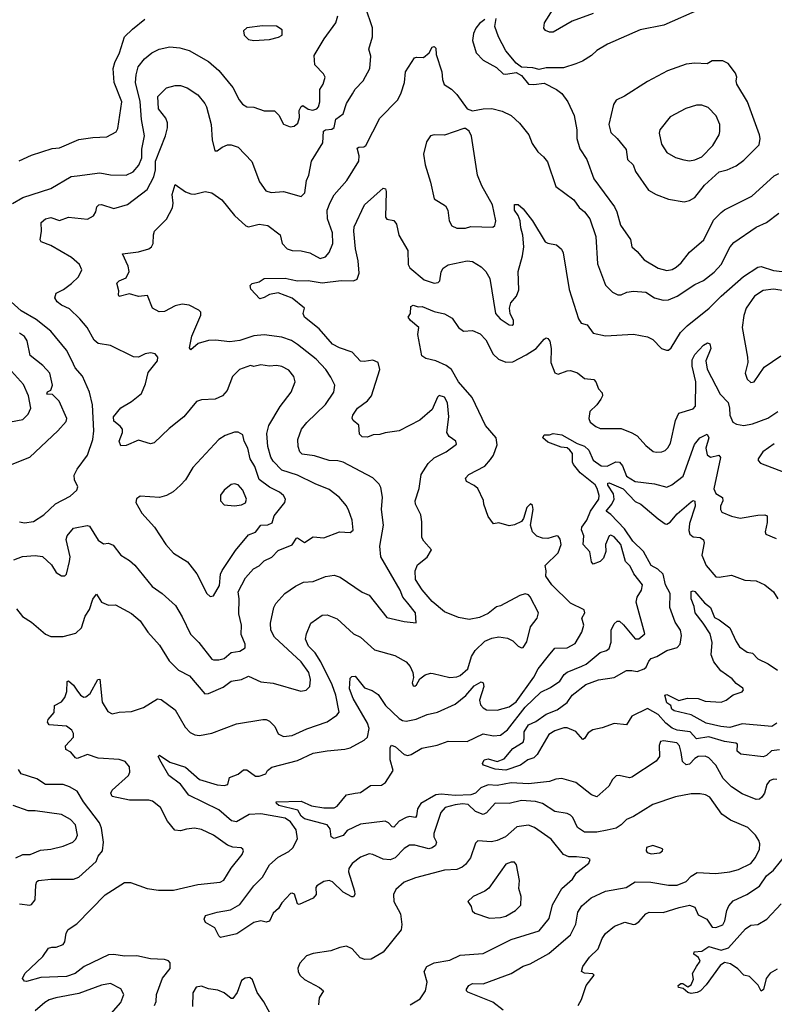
# Model space of a CAD drawing. Extents: x 1771496 to 1971148, y 471553 to 643630.
# Tile 168 of 256: x 1813587 to 1817900, y 560438 to 566064. Entities that reach past the tile are written whole.
import ezdxf

# ---------------------------------------------------------------- set-up
doc = ezdxf.new("R2010")
doc.units = 0

msp = doc.modelspace()

# ---------------------------------------------------------------- linework, layer by layer
at = {"layer": '0CON10XD'}
for points in [[(1814173.5, 563723.5), (1814161.4, 563741.4), (1814125, 563770), (1814122.7, 563795), (1814165, 563846.5), (1814225, 563882.2), (1814282.6, 563927.4), (1814306.7, 563983.3), (1814321.3, 564048.7), (1814374.4, 564115), (1814375.5, 564135), (1814361.2, 564155), (1814335, 564160), (1814304.7, 564155.3), (1814265, 564135.6), (1814237.2, 564137.2), (1814105, 564201.5), (1814035, 564214.2), (1814013.1, 564233.1), (1813972.2, 564305), (1813930.6, 564355), (1813870.9, 564410.9), (1813825, 564432.3), (1813800.8, 564450.8), (1813788.6, 564475), (1813795, 564501.2), (1813837.8, 564522.2), (1813883.7, 564556.3), (1813922.9, 564595), (1813941.4, 564635), (1813928.1, 564665), (1813883.3, 564705), (1813765, 564773.6), (1813710, 564795), (1813704.3, 564805), (1813712, 564855), (1813710, 564905), (1813733.8, 564925), (1813765, 564934.3), (1813815, 564915.6), (1813865, 564935.8), (1813975, 564923.3), (1814007.9, 564942.1), (1814021.9, 564965), (1814027.5, 564995), (1814038.8, 565005), (1814055, 565007.7), (1814125, 564985.6), (1814203.1, 565006.9), (1814315, 565093.3), (1814354.2, 565165), (1814362.2, 565205), (1814363, 565255), (1814420.8, 565399.2), (1814432, 565445), (1814430.8, 565475), (1814421.7, 565501.7), (1814380.5, 565555), (1814376.7, 565625), (1814425, 565673.8), (1814475, 565688), (1814505, 565688.1), (1814543.3, 565675), (1814604.5, 565634.5), (1814645, 565585.6), (1814654, 565565), (1814681.1, 565465), (1814686.8, 565376.8), (1814702.5, 565315), (1814715, 565314), (1814744.5, 565335.5), (1814775, 565348.1), (1814795, 565348.6), (1814835, 565335.7), (1814913.3, 565253.3), (1814956.5, 565136.5), (1814994.3, 565085), (1815025, 565076.8), (1815095, 565082.2), (1815195, 565053.6), (1815215.9, 565074.1), (1815226.6, 565145), (1815239.2, 565175), (1815255.5, 565254.5), (1815320, 565360), (1815323.1, 565426.9), (1815335.4, 565434.6), (1815371.4, 565438.6), (1815385, 565447.5), (1815394.5, 565495), (1815436.4, 565525), (1815454.6, 565585), (1815489.3, 565639.3), (1815505, 565665.8), (1815548.9, 565715), (1815587.5, 565785), (1815593.3, 565855), (1815583.1, 565895), (1815602.7, 565965), (1815602.5, 566017.5), (1815562.9, 566135)], [(1817475, 566124.3), (1817267.9, 566032.1), (1817132.5, 566005), (1816945.7, 565924.3), (1816885, 565887.5), (1816855, 565859.2), (1816803.9, 565826.1), (1816765, 565811.9), (1816695, 565789.4), (1816595, 565788.8), (1816555, 565778.8), (1816518.8, 565788.8), (1816455, 565792), (1816424.5, 565814.5), (1816365.6, 565885), (1816322.7, 565965), (1816301.4, 566025), (1816309.3, 566070.7)], [(1816865, 566098.2), (1816744.7, 566055.3), (1816635, 565992.9), (1816615, 565991.4), (1816592.6, 566002.6), (1816582, 566015), (1816585.7, 566045), (1816635.4, 566124.6)], [(1813545, 565013.6), (1813605, 565047.7), (1813765, 565098.5), (1813881.8, 565168.2), (1813915, 565171.9), (1814045, 565188.5), (1814105, 565177.8), (1814195, 565175.5), (1814235, 565193.9), (1814268.1, 565231.9), (1814284.8, 565275), (1814285.7, 565324.3), (1814299.5, 565399.5), (1814283, 565493), (1814276, 565596), (1814249.4, 565705), (1814252, 565748), (1814264.6, 565795), (1814299.9, 565840.1), (1814342.5, 565875), (1814384, 565896), (1814445, 565907.8), (1814502.8, 565902.8), (1814555, 565887.8), (1814665, 565825.6), (1814725, 565772.9), (1814805.4, 565675.4), (1814841.4, 565605), (1814860.7, 565580.7), (1814885, 565566), (1814925, 565563.3), (1814985, 565542.5), (1815042.7, 565542.7), (1815068.8, 565518.8), (1815095, 565465.8), (1815132.4, 565452.4), (1815155, 565455.6), (1815177.3, 565472.7), (1815185.3, 565504.7), (1815184.1, 565545), (1815195, 565566.9), (1815205, 565572.5), (1815235, 565552.8), (1815262.7, 565547.3), (1815285, 565554.6), (1815293.8, 565565), (1815301.8, 565595), (1815302, 565665), (1815320.5, 565695), (1815332.9, 565735), (1815323.4, 565753.4), (1815274.4, 565805), (1815270.3, 565859.7), (1815327.5, 565955), (1815394.3, 566045), (1815404.4, 566085)], [(1813583.6, 565256.4), (1813655, 565289.6), (1813772.2, 565327.8), (1813815, 565331.8), (1813925, 565378.9), (1814005, 565391.2), (1814085, 565394.5), (1814138, 565422), (1814148.7, 565441.3), (1814170.4, 565595), (1814126.4, 565705), (1814120.5, 565785), (1814130.3, 565819.7), (1814158.1, 565875), (1814186.4, 565965), (1814231.5, 566008.5), (1814303, 566067)], [(1816245.7, 566064.3), (1816215, 566042), (1816193.9, 566016.1), (1816179.5, 565985), (1816174.4, 565945), (1816195.6, 565875), (1816235, 565831.4), (1816310.9, 565790.9), (1816350, 565755), (1816365, 565751.9), (1816425, 565762), (1816454.4, 565744.4), (1816495, 565696), (1816525, 565692.9), (1816585, 565700), (1816655, 565664.2), (1816685, 565642), (1816718.6, 565595), (1816755.5, 565515.5), (1816770, 565435), (1816770.4, 565385), (1816788.9, 565325), (1816828.6, 565265), (1816868.9, 565155), (1816985.6, 564995), (1817000, 564965), (1817021.2, 564888.8), (1817077.2, 564807.2), (1817086, 564765), (1817115, 564740), (1817155, 564690.8), (1817235, 564643.3), (1817285, 564631.5), (1817315, 564635.6), (1817339.5, 564650.5), (1817367.1, 564675), (1817415.7, 564735), (1817496.7, 564805), (1817552.4, 564917.6), (1817595, 564962.9), (1817615, 564978.1), (1817770.8, 565055), (1817899.1, 565170.9), (1817925, 565184.5)], [(1814925, 565944.3), (1815015, 565950), (1815066.4, 565963.6), (1815087.5, 565975), (1815087.5, 566005), (1815055, 566026.2), (1814975, 566028.8), (1814885, 566016.2), (1814865, 566000), (1814868.8, 565975), (1814895, 565950), (1814925, 565944.3)], [(1813568.1, 562698.1), (1813603.1, 562653.1), (1813655, 562621.4), (1813735, 562552.2), (1813765, 562539.1), (1813835, 562540), (1813908.3, 562558.3), (1813940.6, 562589.4), (1813960.8, 562655), (1813986, 562694), (1814005, 562753.8), (1814025, 562782.5), (1814055, 562736), (1814095, 562718), (1814135, 562721.2), (1814225, 562670.6), (1814275, 562628.6), (1814318.6, 562565), (1814385, 562490.8), (1814441.4, 562401.4), (1814495, 562347.5), (1814557.5, 562315), (1814645, 562212.5), (1814665, 562213.8), (1814748.8, 562251.2), (1814795, 562284.3), (1814855, 562294.2), (1814895, 562313.3), (1814965, 562281.1), (1815035, 562272.2), (1815193.5, 562226.5), (1815225, 562233.3), (1815244.5, 562255), (1815249.7, 562295), (1815240, 562335), (1815194.6, 562395), (1815042.7, 562535), (1815023.1, 562575), (1815020.5, 562615), (1815038.9, 562705), (1815051.4, 562728.6), (1815102, 562785), (1815163, 562827), (1815209.4, 562850.6), (1815265, 562854.4), (1815335, 562883.1), (1815385, 562890), (1815418.3, 562878.3), (1815545, 562792.2), (1815584.2, 562775), (1815685, 562649.2), (1815784.2, 562625.8), (1815853, 562617), (1815848.6, 562675), (1815805, 562730), (1815775.8, 562765), (1815761.4, 562805), (1815650.9, 562995), (1815644.6, 563055.4), (1815665.5, 563175), (1815655.5, 563265), (1815660.9, 563335), (1815651.3, 563391.3), (1815640.9, 563410.9), (1815605.3, 563445.3), (1815435.8, 563535.8), (1815405, 563544), (1815355, 563546.1), (1815271.7, 563571.7), (1815201.9, 563581.9), (1815188.6, 563595), (1815178.1, 563625), (1815175.6, 563665), (1815196.7, 563725), (1815227.4, 563762.6), (1815334.1, 563865.9), (1815382.7, 563935), (1815387.5, 563975), (1815365, 564021.4), (1815336.2, 564065), (1815281.1, 564125), (1815175, 564208.5), (1815139.9, 564229.9), (1815085, 564250.7), (1814985, 564263.2), (1814925, 564257.3), (1814845, 564231.6), (1814787, 564223), (1814705, 564232.1), (1814665, 564230.5), (1814606.2, 564213.8), (1814565, 564178), (1814558, 564188), (1814571.2, 564255), (1814622.9, 564375), (1814622.5, 564392.5), (1814611.2, 564405), (1814555, 564432.9), (1814515, 564438.6), (1814475, 564428.1), (1814415, 564395.7), (1814384.5, 564394.5), (1814345.5, 564415.5), (1814317.5, 564487.5), (1814265, 564481.9), (1814215, 564498.1), (1814155, 564482), (1814150.8, 564490.8), (1814154.4, 564514.4), (1814142.1, 564557.9), (1814155, 564571.4), (1814195, 564588), (1814211.9, 564625), (1814206.5, 564655), (1814173.6, 564726.4), (1814265, 564736.9), (1814325, 564754), (1814340, 564765), (1814350, 564785), (1814350.8, 564835), (1814358, 564855), (1814425.4, 564924.6), (1814460.9, 564989.1), (1814464.4, 565015), (1814457.7, 565065), (1814475, 565122.5), (1814535, 565079.4), (1814565, 565068.6), (1814585, 565067.5), (1814647.7, 565082.3), (1814685, 565074.2), (1814742, 565035), (1814814.3, 564945), (1814878.8, 564885), (1814895, 564880.8), (1814955.7, 564895.7), (1815005, 564887.1), (1815076, 564835), (1815087.5, 564785), (1815114.6, 564754.6), (1815144.6, 564744.6), (1815195, 564743.1), (1815245, 564732.5), (1815305, 564699.2), (1815335, 564708), (1815355, 564733.3), (1815376.9, 564785), (1815373.9, 564845), (1815346.2, 564925), (1815344.6, 564975), (1815361.1, 565018.9), (1815385, 565062.5), (1815457.1, 565145), (1815524.4, 565255), (1815526.4, 565285), (1815515, 565328.8), (1815525, 565336.1), (1815553.2, 565336.8), (1815564.5, 565345.5), (1815645, 565500.8), (1815747.1, 565605), (1815766.9, 565645), (1815785.4, 565704.6), (1815792.5, 565765), (1815843.3, 565845), (1815855, 565850), (1815895, 565846.7), (1815927.5, 565875), (1815943.6, 565906.4), (1815955, 565910), (1815965, 565900), (1815966.7, 565865), (1815998.6, 565765), (1816002.5, 565722.5), (1816012.7, 565692.7), (1816055, 565665.8), (1816085, 565636), (1816145, 565553.8), (1816175, 565542.5), (1816235, 565554.4), (1816285, 565555.5), (1816345, 565541.9), (1816395, 565515.7), (1816442.8, 565472.8), (1816497.1, 565405), (1816515, 565356.7), (1816548.3, 565308.3), (1816580.9, 565280.9), (1816602.4, 565252.4), (1816650.8, 565110.8), (1816752.9, 565035), (1816785, 564990), (1816815, 564965.7), (1816844.4, 564925), (1816880.4, 564825), (1816888.9, 564668.9), (1816935, 564546), (1816975, 564506), (1817005, 564490.8), (1817025, 564492.5), (1817056, 564506), (1817095, 564513.1), (1817165, 564506.5), (1817215, 564474.4), (1817265, 564460.5), (1817295, 564462.5), (1817345, 564484.5), (1817445, 564550.9), (1817495, 564572.7), (1817555, 564620.5), (1817595, 564665.7), (1817647.8, 564765), (1817668.8, 564791.2), (1817795, 564878.2), (1817855.3, 564904.7), (1817925, 564958.6)], [(1817385, 565023.5), (1817415, 565030), (1817445, 565047.1), (1817501.1, 565118.9), (1817585, 565194.5), (1817630, 565205), (1817680.9, 565229.1), (1817725, 565261.4), (1817812.1, 565347.9), (1817817.8, 565385), (1817814.4, 565405), (1817745.6, 565595), (1817685.7, 565695), (1817681.2, 565715), (1817686.2, 565735), (1817678.3, 565758.3), (1817635, 565813.3), (1817605, 565828), (1817545, 565828.8), (1817515, 565812.2), (1817445.4, 565814.6), (1817395, 565808.9), (1817288.5, 565771.5), (1817175, 565710.8), (1817042.7, 565627.3), (1816996.6, 565603.4), (1816980.3, 565579.7), (1816954.6, 565465), (1816965, 565420), (1817001.5, 565385), (1817052.1, 565322.1), (1817060, 565265), (1817092.5, 565235), (1817106.8, 565196.8), (1817180.2, 565090.2), (1817224.6, 565064.6), (1817295, 565038.1), (1817385, 565023.5)], [(1817415, 565256.7), (1817445, 565262.5), (1817485, 565279.5), (1817548.9, 565345), (1817583.5, 565405), (1817588.5, 565425), (1817588.5, 565465), (1817567.8, 565515), (1817522.2, 565562.2), (1817485, 565575.6), (1817455, 565575.6), (1817393.6, 565556.4), (1817305, 565509.2), (1817246.2, 565435), (1817240.8, 565415), (1817255, 565353.3), (1817284.5, 565304.5), (1817335.4, 565275.4), (1817382.4, 565262.4), (1817415, 565256.7)], [(1816085, 564873.1), (1816135, 564873.5), (1816165, 564881.8), (1816291.4, 564878.6), (1816303, 564887), (1816308.5, 564915), (1816289.6, 565005), (1816228, 565115), (1816203.1, 565175), (1816168.1, 565398.1), (1816155, 565426), (1816135, 565442), (1816125, 565442.5), (1816015.5, 565404.5), (1815955, 565405.5), (1815935, 565400), (1815912.3, 565365), (1815894.5, 565295.5), (1815903.3, 565235), (1815934.4, 565135), (1815955, 565040), (1816020.7, 565000.7), (1816032.9, 564975), (1816040.8, 564915), (1816056.7, 564886.7), (1816085, 564873.1)], [(1814357.6, 560432.4), (1814366.4, 560455), (1814369.4, 560495), (1814402.8, 560587.2), (1814447, 560643), (1814447.1, 560675), (1814437.4, 560687.4), (1814415, 560694.4), (1814335, 560698.9), (1814255.4, 560715.4), (1814185, 560713.3), (1814125, 560723.2), (1814095, 560721.8), (1813955.3, 560654.7), (1813903.3, 560615), (1813855, 560597.7), (1813707.6, 560592.4), (1813625, 560569.2), (1813615, 560571.2), (1813602.5, 560585), (1813616, 560615), (1813718.3, 560711.7), (1813751.4, 560758.6), (1813770, 560765), (1813795, 560764.3), (1813835, 560780), (1813844, 560795), (1813852, 560845), (1813864.3, 560865.7), (1813912.7, 560897.3), (1814075.4, 561064.6), (1814185, 561133.8), (1814220, 561135), (1814315, 561099.2), (1814381.1, 561091.1), (1814465, 561090.9), (1814605, 561123.3), (1814733.1, 561136.9), (1814753.1, 561146.9), (1814794.7, 561215.3), (1814859.2, 561295), (1814866, 561315), (1814861.2, 561325), (1814852.3, 561332.3), (1814805, 561336.7), (1814775, 561346.7), (1814695, 561405.4), (1814625, 561437.5), (1814585, 561445.5), (1814540.9, 561439.1), (1814505, 561428.9), (1814473.3, 561433.3), (1814430.8, 561485), (1814391.9, 561561.9), (1814345, 561599.4), (1814325, 561604.4), (1814215, 561605.6), (1814115, 561626), (1814107.1, 561645), (1814115, 561662), (1814208.1, 561745), (1814215.5, 561765), (1814214.4, 561795), (1814190, 561825), (1814155, 561836.8), (1814035, 561845.4), (1813975, 561865.5), (1813915, 561843.6), (1813905, 561847.1), (1813878.3, 561878.3), (1813850, 561895), (1813849.2, 561915), (1813893.5, 561965), (1813894.5, 561985), (1813884.4, 562005), (1813855, 562026.7), (1813754.5, 562034.5), (1813745, 562050), (1813750, 562065), (1813783.3, 562105), (1813785, 562146.2), (1813825, 562167.1), (1813845, 562192), (1813856.9, 562225), (1813857.5, 562282.5), (1813865, 562286.2), (1813895, 562262), (1813913.1, 562233.1), (1813935, 562204.3), (1813953.7, 562193.7), (1813965, 562195.6), (1813988.9, 562215), (1814033.8, 562295), (1814045, 562296.7), (1814057.5, 562165), (1814090.7, 562110.7), (1814115, 562097.5), (1814155, 562108), (1814225, 562111.2), (1814295, 562133.8), (1814375, 562184.3), (1814395, 562180.6), (1814475, 562120), (1814532.4, 562022.4), (1814561.4, 561991.4), (1814587.5, 561977.5), (1814615, 561974.6), (1814685, 561988.2), (1814825, 562041.1), (1814975.7, 562065.7), (1814995, 562065.7), (1815015, 562055.7), (1815045, 562026.2), (1815063.7, 561983.7), (1815095, 561969.1), (1815145, 561974.5), (1815228.7, 562011.3), (1815345, 562052.2), (1815399.4, 562090.6), (1815411.9, 562108.1), (1815392.9, 562205), (1815373.2, 562263.2), (1815308.8, 562395), (1815276, 562446), (1815237.7, 562485), (1815221.1, 562525), (1815225.4, 562555), (1815251.1, 562615), (1815315, 562662.2), (1815345, 562662.7), (1815401.3, 562641.3), (1815495, 562555.5), (1815535, 562536.7), (1815615, 562464.4), (1815731.1, 562431.1), (1815795.8, 562395), (1815818.6, 562368.6), (1815833.6, 562333.6), (1815838, 562305), (1815829.2, 562275), (1815835, 562258.8), (1815845, 562256.2), (1815855, 562263.3), (1815873, 562297), (1815905, 562320), (1815935, 562331.2), (1815949.2, 562329.2), (1816045, 562305.6), (1816085, 562308.5), (1816105, 562316.7), (1816147.4, 562355), (1816169, 562425), (1816189.4, 562460.6), (1816245, 562512.8), (1816285, 562530.3), (1816325, 562537.1), (1816375, 562531.1), (1816405.7, 562515.7), (1816435, 562484.3), (1816455, 562474.3), (1816465, 562476), (1816485, 562508.8), (1816505.4, 562594.6), (1816543.6, 562645), (1816552.7, 562675), (1816505, 562765.8), (1816495, 562776.9), (1816475, 562782.9), (1816445, 562774.4), (1816335, 562714), (1816311.7, 562708.3), (1816265, 562670.6), (1816215, 562647.8), (1816155, 562636.7), (1816095, 562647.8), (1816015, 562681.1), (1815945, 562739.6), (1815886.4, 562806.4), (1815848.2, 562865), (1815847.5, 562915), (1815860.9, 562949.1), (1815915, 562992.9), (1815940, 563035), (1815896.2, 563085), (1815886, 563105), (1815885.7, 563194.3), (1815879.4, 563235), (1815848.1, 563295), (1815846.9, 563315), (1815870, 563385), (1815882, 563465), (1815921.5, 563528.5), (1815955, 563560), (1816025, 563595.6), (1816082.3, 563637.7), (1816080, 563655), (1816042, 563682), (1816027.1, 563705), (1816038.7, 563795), (1816032.5, 563875), (1816015, 563907.5), (1815984, 563916), (1815975, 563907.5), (1815945, 563836), (1815874, 563775), (1815755, 563714.3), (1815676.1, 563703.9), (1815645, 563694), (1815607.7, 563692.3), (1815575, 563678), (1815545, 563681.2), (1815528.8, 563695), (1815525, 563747.5), (1815493, 563773), (1815487.5, 563787.5), (1815490, 563805), (1815517.1, 563845), (1815575, 563886.7), (1815598.2, 563915), (1815644.2, 564064.2), (1815636.2, 564105), (1815605, 564119.2), (1815555, 564110), (1815535, 564112), (1815486.2, 564165), (1815415, 564188.1), (1815375, 564208.9), (1815297.7, 564297.7), (1815214, 564365), (1815206.7, 564385), (1815213.8, 564415), (1815145, 564473.3), (1815065, 564502.9), (1815015, 564493.3), (1814985, 564475.7), (1814958.8, 564468.8), (1814908.6, 564525), (1814904.4, 564545), (1814915, 564555.8), (1814955, 564566), (1814985, 564584.4), (1815103.8, 564586.2), (1815139.1, 564579.1), (1815175, 564572.1), (1815235, 564573.9), (1815315, 564561.1), (1815425, 564573.1), (1815495, 564572.3), (1815515, 564580.6), (1815527.7, 564615), (1815520.7, 564685), (1815505.3, 564755), (1815495.6, 564855), (1815499.3, 564880.7), (1815558.2, 565005), (1815665, 565101.2), (1815677.3, 565097.3), (1815681.2, 565081.2), (1815676.7, 564935), (1815685, 564923.3), (1815725, 564916.7), (1815740, 564895), (1815753.4, 564833.4), (1815805.4, 564745.4), (1815806.5, 564665), (1815815.6, 564645), (1815897.6, 564577.6), (1815955, 564559.2), (1815977.7, 564562.3), (1815988.9, 564571.1), (1815996, 564624), (1816006.5, 564643.5), (1816035, 564662.7), (1816145, 564686.4), (1816175, 564681.5), (1816225, 564651.4), (1816251.4, 564625), (1816273.3, 564585), (1816305.5, 564385), (1816332.9, 564355), (1816385, 564320.8), (1816401.2, 564318.8), (1816408.8, 564325), (1816409.2, 564345), (1816389.4, 564385), (1816385.6, 564415), (1816394.6, 564445.4), (1816425.6, 564485), (1816438.8, 564521.2), (1816434.7, 564625), (1816460.8, 564715), (1816467.5, 564765), (1816462.4, 564832.4), (1816450, 564875), (1816446.5, 564915), (1816435.5, 564945.5), (1816414.5, 564975), (1816415, 565007.5), (1816435, 565008), (1816465, 564983.8), (1816518.1, 564915), (1816590, 564795), (1816605, 564786.2), (1816655, 564776.7), (1816683, 564753), (1816692.4, 564732.4), (1816727, 564523), (1816780, 564355), (1816795, 564329.2), (1816829.4, 564319.4), (1816865, 564273.5), (1816935, 564256.9), (1817095, 564267.1), (1817175, 564252.2), (1817205, 564235.6), (1817255, 564184.2), (1817283.9, 564176.1), (1817295, 564176), (1817310.3, 564189.7), (1817363.6, 564276.4), (1817401.1, 564315), (1817527.5, 564415), (1817595, 564483.8), (1817723, 564597), (1817805, 564650), (1817825, 564654.2), (1817895, 564630), (1817945, 564625.6)], [(1813585, 563194.4), (1813615, 563188.6), (1813665, 563197.1), (1813725, 563234.3), (1813791.7, 563298.3), (1813875, 563341.4), (1813912.5, 563375), (1813920, 563395), (1813900, 563435), (1813898.8, 563461.2), (1813916, 563495), (1813974.5, 563575.5), (1814004.7, 563665.3), (1814010.3, 563715), (1814002.4, 563862.4), (1813986.4, 563935), (1813946.6, 564026.6), (1813904.5, 564075), (1813885, 564116), (1813853.6, 564175), (1813765.6, 564285), (1813680.6, 564350.6), (1813595, 564399.6), (1813479.1, 564505)], [(1817985, 564510), (1817895, 564524.6), (1817835, 564516.2), (1817786.5, 564485), (1817739.5, 564415), (1817725, 564373.3), (1817716.4, 564305), (1817747.1, 564135), (1817747.7, 564105), (1817733.8, 564045), (1817745, 564009.2), (1817765, 563990), (1817785, 563993.8), (1817841.4, 564078.6), (1817937.6, 564142.4)], [(1816349.4, 560405), (1816290.4, 560450.4), (1816147.7, 560507.7), (1816140, 560515), (1816140, 560525), (1816154, 560545), (1816175, 560556.9), (1816235, 560554.5), (1816395.3, 560614.7), (1816463.9, 560656.1), (1816505, 560669.5), (1816611.3, 560728.7), (1816734.6, 560835), (1816765, 560896.2), (1816777.3, 560965), (1816799.6, 561000.4), (1816853.5, 561046.5), (1816935, 561085.6), (1817053.8, 561105), (1817105, 561137.5), (1817194.6, 561135.4), (1817295, 561120), (1817345, 561119.3), (1817395, 561140), (1817425, 561171.1), (1817458.3, 561191.7), (1817565, 561185.4), (1817645, 561194.6), (1817695, 561208.5), (1817765, 561243.6), (1817792.8, 561277.2), (1817814.6, 561325), (1817817.1, 561355), (1817810.4, 561375), (1817791.1, 561405), (1817749, 561449), (1817649.6, 561489.6), (1817598.9, 561525), (1817531.8, 561621.8), (1817505.3, 561635.3), (1817475, 561641.2), (1817425, 561640.9), (1817335, 561624.5), (1817205, 561579.4), (1817095, 561510.9), (1817055, 561494.5), (1817023.6, 561463.6), (1816995, 561444.6), (1816945, 561432.7), (1816885, 561421.8), (1816815, 561422.8), (1816775, 561447.8), (1816748.5, 561505), (1816735, 561518.9), (1816715, 561528.9), (1816645, 561540.4), (1816575.2, 561585.2), (1816535, 561597.6), (1816455, 561602.9), (1816385, 561585.3), (1816305, 561588.2), (1816255, 561531.9), (1816235, 561522.5), (1816190.9, 561540.9), (1816149.3, 561579.3), (1816116.8, 561583.2), (1816075, 561578.6), (1816018.1, 561561.9), (1815993.5, 561535), (1815954.6, 561415), (1815954.6, 561395), (1815968.9, 561365), (1815962.7, 561345), (1815945, 561331.8), (1815925, 561327.6), (1815845, 561347.5), (1815815, 561346.9), (1815785, 561328.1), (1815733.3, 561275), (1815703.8, 561263.8), (1815665, 561266.7), (1815605, 561294.2), (1815585, 561297.5), (1815535, 561279.2), (1815486.8, 561243.2), (1815468.6, 561215), (1815466.9, 561195), (1815499.5, 561085), (1815501.4, 561065), (1815495, 561052), (1815485, 561051.9), (1815435, 561080), (1815375, 561137.5), (1815355, 561145.5), (1815325, 561140.5), (1815284.3, 561115), (1815279.4, 561105), (1815281.1, 561065), (1815265, 561045.6), (1815185, 561008.8), (1815175, 561012.5), (1815158.3, 561068.3), (1815145, 561074.3), (1815135, 561070.8), (1815085, 561018), (1815066, 560985), (1815035, 560958.8), (1815015, 560913.3), (1814995, 560908), (1814964.2, 560915.8), (1814925, 560905.7), (1814828.1, 560841.9), (1814735, 560820.8), (1814725, 560828.8), (1814702.5, 560875), (1814648, 560905), (1814641.4, 560925), (1814648.8, 560945), (1814715, 560965.6), (1814792.4, 560977.6), (1814845, 561007.7), (1814925.2, 561114.8), (1814974.7, 561165.3), (1815015, 561235.5), (1815065, 561279.1), (1815125, 561312.3), (1815148.1, 561331.9), (1815175.3, 561384.7), (1815167.3, 561435), (1815135, 561481.6), (1815105, 561501.6), (1814965, 561526.5), (1814897.9, 561522.1), (1814825, 561480.3), (1814797.1, 561487.1), (1814725, 561550), (1814554.2, 561634.2), (1814506.3, 561696.3), (1814439.4, 561745), (1814395, 561822), (1814377.5, 561855), (1814385, 561862.5), (1814445, 561821.9), (1814535, 561793.1), (1814615, 561723.6), (1814715, 561692.3), (1814755, 561688.9), (1814776, 561695), (1814786.7, 561735), (1814835, 561752.5), (1814865, 561777.1), (1814885, 561777.1), (1814935, 561741.4), (1814955, 561741.9), (1814993.3, 561755), (1815003.8, 561775), (1815027.4, 561792.6), (1815175, 561831.5), (1815265, 561872.3), (1815345, 561886.9), (1815445, 561895.4), (1815475, 561904.5), (1815555, 561946.9), (1815575, 561964.2), (1815584.7, 562015), (1815575.3, 562045), (1815493.4, 562185), (1815471.5, 562241.5), (1815475, 562300.8), (1815485, 562310.6), (1815505, 562312.9), (1815556.6, 562246.6), (1815600.7, 562230.7), (1815635, 562207.5), (1815676.8, 562145), (1815755, 562070.5), (1815775, 562058.9), (1815795, 562056.7), (1815853.1, 562066.9), (1815916.2, 562095), (1815975, 562108.2), (1816075, 562153.2), (1816137.1, 562202.9), (1816185, 562257.8), (1816225, 562280.8), (1816235.8, 562275), (1816238.9, 562255), (1816215.4, 562175.4), (1816220, 562150), (1816235, 562132.2), (1816255, 562121.2), (1816315, 562119.6), (1816385, 562137.1), (1816425, 562165.8), (1816525, 562307.2), (1816550.4, 562355), (1816609.9, 562430.1), (1816645, 562473.1), (1816715, 562475.4), (1816761.2, 562498.8), (1816798.9, 562565), (1816810.5, 562605), (1816798.9, 562645), (1816816.5, 562675), (1816812, 562692), (1816735, 562730.6), (1816628.6, 562835), (1816593.3, 562885), (1816595.7, 562915), (1816590, 562945), (1816665, 563018), (1816681.2, 563065), (1816676.5, 563096.5), (1816665, 563112.9), (1816655, 563115.7), (1816605, 563099.4), (1816575, 563100.6), (1816542.8, 563112.8), (1816517.6, 563137.6), (1816505.7, 563175), (1816520.8, 563265), (1816517.5, 563287.5), (1816507, 563297), (1816485, 563276.7), (1816465.8, 563214.2), (1816454.2, 563195.8), (1816415, 563177.1), (1816385, 563172.9), (1816325, 563188.8), (1816295, 563182.5), (1816264.3, 563225), (1816238.8, 563295), (1816237.5, 563317.5), (1816205.8, 563385), (1816185, 563402.9), (1816140, 563425), (1816133.8, 563445), (1816154.5, 563465.5), (1816245, 563513.6), (1816278.4, 563551.6), (1816293.8, 563576.2), (1816315.6, 563635), (1816309.5, 563675), (1816248.1, 563745), (1816173.6, 563905), (1816095.5, 563995), (1816055.5, 564065), (1816025, 564087.3), (1815965, 564114.2), (1815908.3, 564128.3), (1815885, 564143.3), (1815863.1, 564265), (1815867.5, 564305), (1815820, 564345), (1815807.5, 564365), (1815820, 564385), (1815822.5, 564425), (1815835, 564432.5), (1815865, 564423.3), (1815887.5, 564425), (1815956.1, 564396.1), (1816015, 564382.7), (1816057.8, 564357.8)], [(1816057.8, 564357.8), (1816095, 564305.8), (1816123.8, 564285), (1816175, 564288.6), (1816218, 564268), (1816250.9, 564235), (1816293.1, 564153.1), (1816323.1, 564125), (1816365, 564107.1), (1816405, 564108.8), (1816481.9, 564148.1), (1816538.6, 564185), (1816585, 564239.2), (1816595, 564245.8), (1816605, 564242), (1816616.2, 564226.2), (1816624.6, 564185), (1816622.8, 564105), (1816645.4, 564045.4), (1816665, 564038.5), (1816715, 564058.2), (1816735, 564060), (1816775.3, 564045.3), (1816815, 564013.8), (1816868.6, 564008.6), (1816880, 563995), (1816893.8, 563955), (1816915, 563932.5), (1816917.5, 563915), (1816907.5, 563895), (1816885, 563862.9), (1816845.5, 563824.5), (1816839.4, 563785), (1816846.9, 563765), (1816879.5, 563739.5), (1816905, 563728.2), (1817025, 563727.5), (1817085, 563703.6), (1817115.3, 563685.3), (1817165, 563631.4), (1817207.4, 563597.4), (1817225, 563591.9), (1817257.5, 563595), (1817275, 563601.9), (1817291.7, 563618.3), (1817307.1, 563645), (1817335.3, 563774.7), (1817354.2, 563815), (1817435, 563840), (1817450, 563855), (1817451.2, 563995), (1817430.8, 564085), (1817430.2, 564119.8), (1817445, 564150), (1817495, 564204.3), (1817518.1, 564218.1), (1817531.9, 564211.9), (1817536.1, 564185), (1817508, 564115), (1817515, 564066.2), (1817589.5, 563925), (1817635.7, 563875.7), (1817643.9, 563845), (1817644.7, 563804.7), (1817662.9, 563765), (1817682.7, 563752.7), (1817725, 563744.5), (1817775, 563753.8), (1817862, 563788), (1817920, 563825)], [(1813804.3, 563715), (1813851.7, 563768.3), (1813856.7, 563785), (1813812.5, 563885), (1813775, 563922), (1813742.9, 563925), (1813745, 563937.5), (1813765, 563946.2), (1813774.6, 563975), (1813759.5, 564045), (1813718.5, 564088.5), (1813646.7, 564145), (1813629.8, 564229.8), (1813614.1, 564254.1), (1813585, 564272.1)], [(1813535, 563766.2), (1813605, 563778.6), (1813635, 563810.8), (1813650.7, 563845), (1813637, 563915), (1813609, 563979), (1813505, 564094.5)], [(1813552.6, 562977.4), (1813602.9, 562997.1), (1813675, 563002), (1813716.7, 562996.7), (1813768.5, 562948.5), (1813796.2, 562905), (1813825, 562886.2), (1813845, 562886.7), (1813854.1, 562895.9), (1813872, 562968), (1813874.5, 562995), (1813853.2, 563093.2), (1813858.9, 563115), (1813895, 563157.9), (1813973.1, 563173.1), (1813985, 563170), (1814035, 563090), (1814065, 563070), (1814095, 563072.5), (1814121.7, 563061.7), (1814164, 563005), (1814214.5, 562974.5), (1814245, 562948), (1814343.1, 562825), (1814401.9, 562785), (1814476.7, 562716.7), (1814515, 562652), (1814562.4, 562552.4), (1814610, 562505), (1814685, 562410.8), (1814695, 562405.8), (1814725.6, 562405.6), (1814755, 562413.5), (1814795, 562447.9), (1814845, 562455.6), (1814875.5, 562474.5), (1814876.4, 562495), (1814852.1, 562552.1), (1814854.1, 562605), (1814838.5, 562668.5), (1814841.8, 562755), (1814836.4, 562795), (1814877.1, 562875), (1814923.6, 562926.4), (1814955, 562942.9), (1814985, 562971.4), (1815027.7, 562992.3), (1815065, 563031.4), (1815145, 563063.3), (1815168.3, 563101.7), (1815175, 563103.1), (1815215, 563077.1), (1815265, 563108.5), (1815325, 563103.1), (1815415, 563138.6), (1815475.6, 563134.4), (1815492.3, 563147.7), (1815487.1, 563205), (1815468.6, 563258.6), (1815455, 563286.2), (1815412, 563335), (1815355, 563380), (1815275, 563411.8), (1815175, 563462), (1815085, 563490), (1815035, 563540.6), (1815022, 563565), (1815005.4, 563625), (1815000.2, 563699.8), (1815010.9, 563745), (1815075, 563854), (1815137.5, 563935), (1815161.9, 563995), (1815154.4, 564025), (1815125, 564061.1), (1815085, 564081.5), (1815055, 564087.8), (1815015, 564083.6), (1814965, 564092.2), (1814925, 564082.5), (1814905, 564087.8), (1814843.8, 564065), (1814804, 564025), (1814773.3, 563945), (1814746.7, 563915), (1814704.3, 563895.7), (1814625, 563891.4), (1814597.9, 563882.1), (1814525, 563794.2), (1814441.4, 563728.6), (1814355, 563645.8), (1814335, 563641.2), (1814265, 563660.8), (1814195, 563631.4), (1814165, 563629.2), (1814154.6, 563655), (1814174.4, 563705), (1814173.5, 563723.5)], [(1813496.7, 563505), (1813644, 563565), (1813804.3, 563715)], [(1814675, 562768.6), (1814695, 562771.2), (1814728.3, 562831.7), (1814735.3, 562895), (1814743.5, 562916.5), (1814819.6, 563030.4), (1814895, 563120), (1814935, 563136), (1814965, 563176.5), (1815005, 563177.5), (1815030.4, 563189.6), (1815040.3, 563229.7), (1815102.5, 563305), (1815105.7, 563325), (1815094.4, 563345), (1815071.1, 563365), (1815015, 563393.6), (1814955, 563436.5), (1814930.8, 563510.8), (1814903.7, 563555), (1814891.3, 563615), (1814869, 563655), (1814862.3, 563692.3), (1814835, 563706.5), (1814815, 563706.4), (1814761.7, 563688.3), (1814725, 563664.3), (1814576, 563505), (1814534, 563435), (1814505.5, 563404.5), (1814463.6, 563366.4), (1814425, 563344.4), (1814385, 563333.3), (1814275, 563342), (1814254.2, 563325.8), (1814250, 563305), (1814285, 563244), (1814357.5, 563165), (1814422.5, 563065), (1814465, 563016), (1814545.7, 562965.7), (1814598.7, 562898.7), (1814656.9, 562785), (1814675, 562768.6)], [(1817913.2, 561723.2), (1817895, 561724.3), (1817871.2, 561715), (1817856, 561695), (1817844, 561645), (1817829.1, 561620.9), (1817815, 561611.2), (1817795, 561609.2), (1817715, 561640.6), (1817655, 561681.2), (1817608.1, 561728.1), (1817565, 561805.4), (1817525, 561846.2), (1817505, 561856.1), (1817465, 561854.6), (1817445, 561843.5), (1817415, 561810.8), (1817395, 561805.8), (1817375.6, 561825.6), (1817366.5, 561876.5), (1817356.9, 561915), (1817341.9, 561931.9), (1817266.5, 561943.5), (1817249.4, 561940.6), (1817242.2, 561917.8), (1817242.5, 561855), (1817225, 561827.5), (1817085, 561735.8), (1817072.7, 561732.7), (1817013.6, 561746.4), (1816995, 561743.3), (1816975, 561723.3), (1816953.8, 561685), (1816885, 561624), (1816855, 561635.8), (1816765, 561706.4), (1816685, 561729.1), (1816650, 561725), (1816615, 561710.9), (1816495, 561698.7), (1816395, 561703.7), (1816315, 561688.4), (1816265, 561693.2), (1816222.7, 561675), (1816192.1, 561645), (1816165.4, 561634.6), (1816075, 561632.2), (1815995, 561638.5), (1815965, 561634.3), (1815878.6, 561585), (1815860.3, 561555), (1815854.8, 561515.2), (1815848.1, 561505), (1815815, 561510.5), (1815795, 561505.9), (1815755, 561484.7), (1815725, 561450.8), (1815715, 561452.1), (1815693.8, 561475), (1815675, 561484.2), (1815535, 561467.4), (1815459, 561431), (1815435, 561403.4), (1815385, 561384.8), (1815366.9, 561395), (1815360.4, 561440.4), (1815343.9, 561463.9), (1815215, 561497.4), (1815195, 561513.5), (1815177.3, 561547.3), (1815067.8, 561575), (1815054.7, 561585), (1815051.9, 561595), (1815195, 561599.1), (1815255, 561571.5), (1815325, 561561.8), (1815385, 561560.9), (1815400.5, 561569.5), (1815455.4, 561634.6), (1815505, 561645.4), (1815535, 561648.7), (1815591.4, 561688.6), (1815655, 561690), (1815676.6, 561705), (1815722.1, 561775), (1815704.2, 561835), (1815703.3, 561905), (1815711.3, 561918.7), (1815735, 561909.6), (1815785, 561865.5), (1815805, 561860.5), (1815825, 561865.6), (1815885, 561900.9), (1815972, 561918), (1816035, 561942.2), (1816145, 561939.5), (1816235, 561983.8), (1816295, 561971.8), (1816335, 561976.1), (1816375, 562005.9), (1816475, 562136.7), (1816565, 562222.5), (1816621.2, 562248.8), (1816674.5, 562285), (1816698.3, 562321.7), (1816714.8, 562335.2), (1816799.6, 562370.4), (1816825, 562382.4), (1816905, 562447.5), (1816940, 562460), (1816955, 562472), (1816967.1, 562507.1), (1816966.4, 562575), (1816985, 562611.9), (1817002, 562628), (1817015, 562626.9), (1817037.3, 562607.3), (1817105, 562526.2), (1817125, 562525.8), (1817160, 562555), (1817109.4, 562735), (1817115.7, 562765), (1817140.8, 562805), (1817145.6, 562835), (1817097.2, 562897.2), (1817075, 562940.8), (1817048.6, 562968.6), (1817022.5, 563065), (1816985, 563109.4), (1816965, 563118.9), (1816955, 563115.6), (1816933.9, 563066.1), (1816936.1, 563025), (1816923.5, 562986.5), (1816905, 562967.3), (1816865, 562952.5), (1816855, 562966.7), (1816845, 563022.5), (1816806.8, 563065), (1816810.2, 563115), (1816798.3, 563148.3), (1816798.9, 563165), (1816828.8, 563205), (1816848.4, 563255), (1816896.1, 563325), (1816898.4, 563345), (1816887.8, 563385), (1816875, 563406), (1816790, 563475), (1816752.5, 563522.5), (1816747.1, 563535), (1816747.1, 563585), (1816731.4, 563605), (1816715, 563616.7), (1816682, 563622), (1816605, 563650), (1816577.5, 563675), (1816585, 563692.5), (1816615, 563692.5), (1816635, 563700), (1816685, 563692), (1816772.8, 563642.8), (1816815, 563627.3), (1816840, 563605), (1816865, 563547.5), (1816910, 563515), (1816945, 563512.5), (1816993.3, 563536.7), (1817015, 563535.5), (1817032.3, 563515), (1817054.7, 563455), (1817105, 563425.3), (1817215, 563411.1), (1817285, 563392.5), (1817314.7, 563405.3), (1817378.2, 563455), (1817444.3, 563635.7), (1817474.7, 563675.3), (1817515.5, 563695.5), (1817524.5, 563674.5), (1817507.5, 563615), (1817515, 563577.5), (1817535, 563564.5), (1817582.5, 563575), (1817592.9, 563562.9), (1817554, 563384), (1817565, 563357.5), (1817604, 563334), (1817606, 563315), (1817592.9, 563285), (1817592.9, 563265), (1817600.2, 563250.2), (1817655, 563227.3), (1817705, 563215.4), (1817805, 563232.2), (1817844.4, 563234.4), (1817858.3, 563228.3), (1817859.1, 563190.9), (1817848, 563138), (1817851.2, 563125), (1817909.7, 563099.7)], [(1817899.6, 563640.4), (1817833.3, 563595), (1817807.5, 563555), (1817807.5, 563545), (1817820.5, 563530.5), (1818005, 563460)], [(1817928.3, 561891.7), (1817883, 561887), (1817855, 561860.8), (1817835, 561851.9), (1817707.9, 561867.9), (1817688, 561885), (1817688.8, 561925), (1817680.5, 561930.5), (1817615, 561940), (1817525, 561967.3), (1817454.8, 561954.8), (1817419.5, 561995), (1817345, 562004.6), (1817315, 562016.5), (1817278.6, 562045), (1817235, 562093.5), (1817175, 562128.4), (1817085, 562083.8), (1817054.6, 562035.4), (1816985, 562042.8), (1816915, 562018.1), (1816862.7, 562007.3), (1816835, 561989.5), (1816815, 561956.4), (1816805, 561951.8), (1816765, 561997.7), (1816715, 562017.8), (1816697.5, 562017.5), (1816645, 562000.8), (1816610.8, 561979.2), (1816544.6, 561865), (1816525, 561847.1), (1816490.6, 561835), (1816448.5, 561805), (1816365, 561776.8), (1816305, 561781.1), (1816237.5, 561805), (1816231.9, 561815), (1816241.5, 561835), (1816265, 561841.1), (1816315, 561826.2), (1816355, 561840.9), (1816405, 561900.8), (1816463.3, 561936.7), (1816469.7, 561955), (1816469.2, 561995), (1816495, 562035.3), (1816536, 562054), (1816595, 562095.4), (1816658.7, 562121.3), (1816716.4, 562163.6), (1816744.7, 562205.3), (1816823.3, 562265), (1816895, 562292.3), (1816985, 562305.9), (1817055, 562344.6), (1817085.3, 562344.7), (1817115, 562340.3), (1817155, 562354.6), (1817167.7, 562365), (1817181.5, 562398.5), (1817195, 562413.9), (1817228.1, 562425), (1817285, 562458.9), (1817345, 562476), (1817360.8, 562495), (1817369.4, 562545), (1817363.1, 562575), (1817332.4, 562622.4), (1817302.1, 562705), (1817303.7, 562785), (1817278, 562835), (1817264.2, 562895), (1817233.3, 562925), (1817196.2, 562946.2), (1817151.5, 563025), (1817091.4, 563085), (1817042.4, 563155), (1816965.8, 563235.8), (1816938.5, 563255), (1816970.9, 563295), (1816984.7, 563325), (1816979.8, 563355), (1816947.9, 563405), (1816948.1, 563415), (1816955, 563417.5), (1817035, 563383.3), (1817105, 563311.8), (1817137.1, 563295), (1817235, 563212), (1817275, 563182.7), (1817285, 563181.5), (1817305, 563193.6), (1817345, 563239.6), (1817425, 563310), (1817435, 563316.4), (1817445, 563312.5), (1817447.7, 563285), (1817415.3, 563185), (1817410.3, 563145), (1817417.3, 563125), (1817435, 563109.1), (1817475.4, 563105.4), (1817495, 563091.2), (1817497.7, 563075), (1817486, 563005), (1817510.9, 562945), (1817565, 562880.6), (1817585, 562878.1), (1817655, 562889.2), (1817731.3, 562861.3), (1817795, 562858.5), (1817845, 562835.5), (1817895.6, 562795), (1817919.5, 562755)], [(1814815, 563285.8), (1814855, 563292.5), (1814877, 563303), (1814883.8, 563325), (1814862.5, 563375), (1814835, 563405.8), (1814815, 563412), (1814795, 563408), (1814755, 563376.2), (1814735, 563346.7), (1814734.3, 563314.3), (1814755, 563291.2), (1814815, 563285.8)], [(1817913.1, 562045), (1817885, 562025.4), (1817865, 562027.1), (1817715, 562040), (1817645, 562020), (1817594, 562025), (1817510, 562045), (1817425, 562093.1), (1817327.5, 562115), (1817313.8, 562125), (1817307.5, 562145), (1817285, 562160.8), (1817274.2, 562205), (1817285, 562208.8), (1817354.1, 562174.1), (1817403.1, 562186.9), (1817463.7, 562186.3), (1817505, 562169.7), (1817595, 562164.1), (1817625, 562176.5), (1817665, 562206.8), (1817716.5, 562223.5), (1817724, 562235), (1817720, 562245), (1817682, 562272), (1817658, 562298), (1817594.5, 562344.5), (1817554.7, 562395), (1817539.3, 562435), (1817543.6, 562505), (1817532.4, 562555), (1817493.5, 562615), (1817446.4, 562675), (1817441.2, 562711.2), (1817424.6, 562755), (1817425, 562796.7), (1817435, 562801.2), (1817445, 562796), (1817501.4, 562731.4), (1817534, 562705), (1817558, 562648), (1817585, 562635.8), (1817645, 562590), (1817680.6, 562510.6), (1817701.1, 562481.1), (1817745, 562450.5), (1817775.4, 562445.4), (1817805, 562412.7), (1817865, 562382.7), (1817916.8, 562346.8)], [(1813585, 561012.5), (1813645, 561004.5), (1813655, 561008.1), (1813674.5, 561035), (1813678.8, 561121.2), (1813685, 561139.2), (1813695, 561145.7), (1813765, 561152.9), (1813895, 561152.9), (1813925, 561164.4), (1814023.5, 561255), (1814034.5, 561285), (1814059.4, 561315), (1814065.2, 561365), (1814054.7, 561445), (1814043.3, 561475), (1813950.8, 561595), (1813915.3, 561655.3), (1813871.5, 561681.5), (1813835, 561694.5), (1813734.5, 561694.5), (1813685, 561727.5), (1813595.4, 561755.4), (1813579.3, 561779.3)], [(1813565, 561274.5), (1813605, 561293.5), (1813646.7, 561295), (1813705, 561319.2), (1813765.3, 561324.7), (1813835, 561342.2), (1813890, 561365), (1813907.6, 561382.4), (1813917.1, 561405), (1813905, 561464), (1813877.1, 561495), (1813825, 561522.7), (1813675, 561544.6), (1813635, 561543.1), (1813549.2, 561575)], [(1815817.5, 560435), (1815875, 560469.4), (1815906.5, 560515), (1815916.5, 560565), (1815897.8, 560625), (1815913.1, 560655), (1815955, 560675.4), (1816045, 560690.5), (1816105, 560718.8), (1816235, 560729.1), (1816395, 560809.6), (1816555, 560858.2), (1816611.9, 560928.1), (1816632.7, 561007.3), (1816685, 561100.9), (1816745.8, 561154.2), (1816769.8, 561190.2), (1816838.8, 561245), (1816847.5, 561265), (1816834, 561274), (1816769.7, 561280.3), (1816725, 561281.4), (1816695, 561294.3), (1816625, 561381.1), (1816528.7, 561448.7), (1816495, 561462.7), (1816428, 561452), (1816362.9, 561395), (1816316.5, 561373.5), (1816283.1, 561366.9), (1816205, 561372), (1816191.3, 561358.7), (1816163.8, 561276.2), (1816135, 561237.5), (1816115, 561221.4), (1816085, 561209.5), (1816014.7, 561205.3), (1815848.3, 561161.7), (1815784.1, 561135.9), (1815735.7, 561095), (1815722.9, 561065), (1815724.4, 561025), (1815762.9, 560955), (1815770, 560895), (1815766.6, 560863.4), (1815663.9, 560736.1), (1815595, 560696.9), (1815560, 560695), (1815533.5, 560703.5), (1815487.5, 560755), (1815455, 560770.8), (1815416.6, 560763.4), (1815365, 560743.1), (1815265, 560729.5), (1815225.4, 560714.6), (1815187, 560673), (1815176.7, 560645), (1815177.5, 560625), (1815188.1, 560605), (1815215, 560579.4), (1815300, 560535), (1815323.3, 560515), (1815298.8, 560475), (1815294.3, 560435.7)], [(1817195, 561298.6), (1817245, 561302.9), (1817261.2, 561315), (1817262.5, 561325), (1817250.3, 561330.3), (1817205, 561346), (1817170, 561335), (1817166.7, 561315), (1817172.5, 561305), (1817195, 561298.6)], [(1816777.6, 560432.4), (1816797.1, 560465), (1816824.4, 560545), (1816870, 560605), (1816861.7, 560611.7), (1816815, 560616.7), (1816797.5, 560625), (1816806, 560655), (1816842.6, 560707.4), (1816891.9, 560755), (1816915.5, 560814.5), (1816935, 560843.8), (1816985.7, 560884.3), (1817045, 560907.5), (1817095, 560893.8), (1817105, 560896.2), (1817125, 560908.8), (1817164.6, 560955.4), (1817185, 560964.3), (1817265, 560962.9), (1817355, 560992.1), (1817415, 561004.4), (1817445, 560992.5), (1817465, 560950), (1817514.3, 560925), (1817545, 560879.4), (1817565, 560876.7), (1817605, 560892.9), (1817616.6, 560915), (1817628.8, 560975), (1817639.8, 561000.2), (1817665, 561029.6), (1817742.5, 561065), (1817815, 561113.8), (1817855, 561172.1), (1817895.2, 561204.8), (1817975.5, 561304.5)], [(1816271.1, 560931.1), (1816335, 560934.4), (1816365, 560942.2), (1816420, 560975), (1816450.8, 561005), (1816452.5, 561055), (1816439.1, 561099.1), (1816442.5, 561145), (1816426.7, 561235), (1816415, 561250), (1816395, 561251.2), (1816365, 561238.8), (1816267.9, 561102.1), (1816245, 561084.5), (1816178.8, 561055), (1816148.8, 561025), (1816166.9, 560996.9), (1816173, 560973), (1816188.3, 560958.3), (1816271.1, 560931.1)], [(1817915, 560638.9), (1817875, 560615.5), (1817852.5, 560585), (1817837.8, 560522.2), (1817825, 560514.4), (1817807.4, 560547.4), (1817756.8, 560596.8), (1817725, 560605.7), (1817690.5, 560640.5), (1817649.9, 560669.9), (1817615, 560676.5), (1817589.3, 560660.7), (1817509.7, 560550.3), (1817477.3, 560515), (1817458, 560505), (1817425, 560500.8), (1817405, 560505.5), (1817378.9, 560528.9), (1817352.5, 560535), (1817350, 560545), (1817365, 560556.9), (1817376.4, 560556.4), (1817405, 560539.2), (1817425, 560548.8), (1817437.3, 560582.7), (1817432.5, 560615), (1817454.2, 560655), (1817476.2, 560685), (1817466.7, 560705), (1817440, 560725), (1817442.2, 560737.8), (1817485, 560742.5), (1817525, 560769.1), (1817595, 560747.8), (1817638.1, 560761.9), (1817735, 560870.4), (1817765, 560890), (1817805.2, 560894.8), (1817856.7, 560925), (1817938.5, 561011.5)], [(1814108.9, 560385), (1814165, 560448.6), (1814181.1, 560495), (1814165, 560527.3), (1814105, 560556.8), (1814055, 560548.2), (1813925, 560500), (1813794.3, 560475.7), (1813755, 560463.1), (1813730.6, 560449.4), (1813675, 560401.2)], [(1815031.3, 560361.3), (1814982.8, 560452.8), (1814943.1, 560505), (1814918.3, 560578.3), (1814902.3, 560592.3), (1814875, 560587.5), (1814855, 560574), (1814830.6, 560505), (1814805, 560471.2), (1814795, 560471.2), (1814755, 560503.3), (1814719.5, 560519.5), (1814665, 560526), (1814625, 560542), (1814595, 560536.7), (1814575.8, 560504.2), (1814573.9, 560426.1)]]:
    msp.add_lwpolyline(points, dxfattribs=at)

doc.saveas('drawing.dxf')
